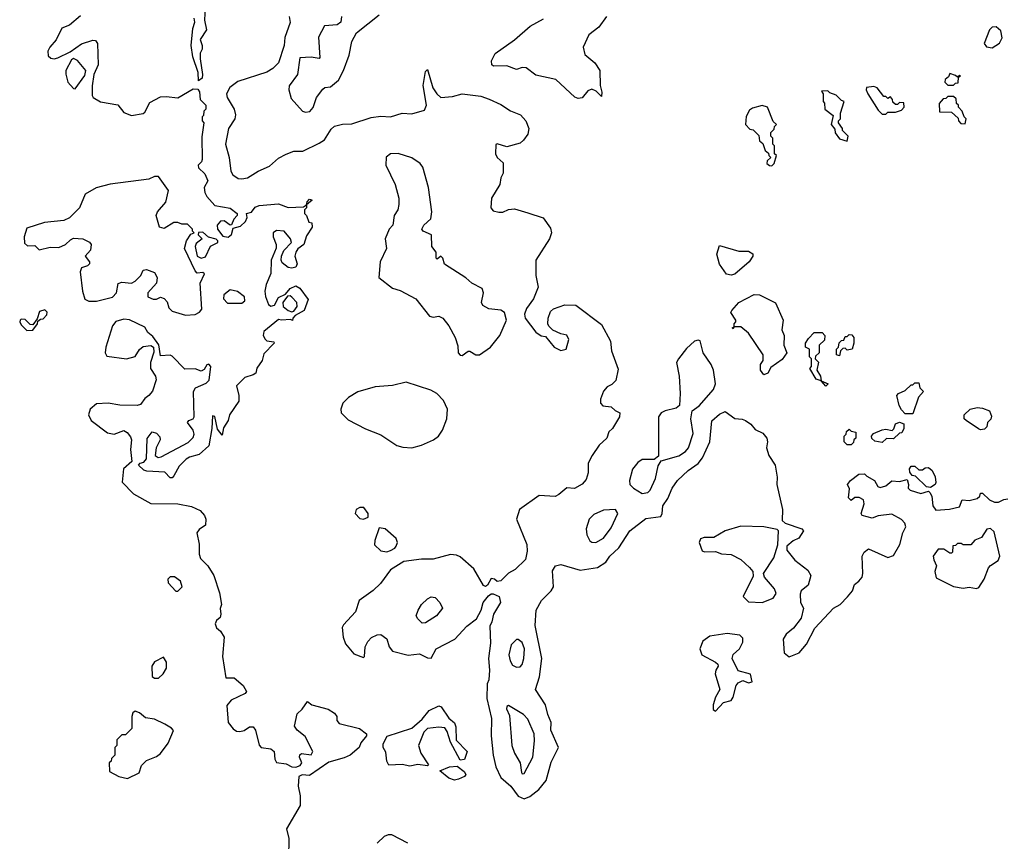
# Model space of a CAD drawing. Extents: x 2293830 to 2387798, y 66850 to 233222.
# Tile 11 of 192: x 2325528 to 2330617, y 125610 to 129858. Entities that reach past the tile are written whole.
import ezdxf

# ---------------------------------------------------------------- set-up
doc = ezdxf.new("R2010")
doc.units = 0

msp = doc.modelspace()

# ---------------------------------------------------------------- linework, layer by layer
at = {"layer": '0CON05XD'}
for points in [[(2326486.1, 129923.9), (2326482.5, 129855), (2326492.5, 129805), (2326460, 129755), (2326470, 129725), (2326470, 129705), (2326460, 129685), (2326460, 129655), (2326472.5, 129575), (2326470, 129555), (2326451.7, 129541.7), (2326450, 129585), (2326422.5, 129665), (2326413.3, 129725), (2326423, 129813), (2326432.5, 129845), (2326430, 129865)], [(2325842.5, 129877.5), (2325785, 129830), (2325745.6, 129814.4), (2325716.2, 129753.8), (2325684, 129715), (2325673.8, 129695), (2325675, 129670), (2325688.3, 129658.3), (2325705, 129656), (2325725, 129660), (2325788, 129692), (2325847, 129733), (2325905, 129752.5), (2325920, 129750), (2325930, 129735), (2325932.5, 129625), (2325910, 129575), (2325902.5, 129515), (2325902.5, 129465), (2325907.5, 129455), (2325945, 129433.3), (2326035, 129416.7), (2326065, 129377.5), (2326105, 129362.5), (2326165, 129372.5), (2326175, 129380), (2326200.3, 129429.7), (2326255, 129459.2), (2326285, 129461.2), (2326345, 129453.3), (2326425, 129500), (2326448.3, 129498.3), (2326457.5, 129485), (2326460, 129445), (2326490, 129415), (2326490, 129395), (2326480, 129385), (2326477, 129363), (2326470, 129355), (2326470, 129335), (2326480, 129325), (2326468.3, 129251.7), (2326470, 129135), (2326467, 129123), (2326450, 129105), (2326451.7, 129091.7), (2326485, 129060), (2326500, 129025), (2326480.7, 128989.3), (2326484, 128965), (2326494.4, 128944.4), (2326536.4, 128896.4), (2326615, 128883.8), (2326652.5, 128855), (2326652.5, 128845), (2326634.3, 128825.7), (2326623, 128797), (2326615, 128796.2), (2326585, 128817.1), (2326565, 128816.9), (2326548.5, 128795), (2326550.6, 128775), (2326577.7, 128737.7), (2326605, 128734), (2326622, 128748), (2326630.3, 128779.7), (2326669.5, 128790.5), (2326695, 128813.8), (2326703.8, 128835), (2326700, 128855), (2326725, 128863.3), (2326745, 128888), (2326765, 128897.5), (2326865, 128905.6), (2326915, 128886), (2326995, 128890), (2327010, 128900), (2327013.3, 128916.7), (2327025, 128930), (2327040, 128925), (2327010, 128900), (2327010, 128885), (2327000, 128875), (2327000, 128855), (2327010, 128845), (2327021.7, 128811.7), (2327038.3, 128808.3), (2327040, 128785), (2327010.5, 128739.5), (2326996.2, 128695), (2326966.1, 128673.9), (2326954.1, 128655.9), (2326950, 128635), (2326962.5, 128595), (2326955, 128577.5), (2326935, 128572.5), (2326915, 128576.7), (2326885, 128600), (2326878.8, 128615), (2326880, 128635), (2326892.5, 128665), (2326932.5, 128705), (2326927.5, 128725), (2326894, 128764), (2326855, 128768), (2326838, 128755), (2326837.5, 128735), (2326853.8, 128695), (2326853.6, 128676.4), (2326826.7, 128615), (2326826.2, 128545), (2326801.2, 128488.8), (2326794, 128455), (2326797.3, 128427.3), (2326813.8, 128385), (2326825, 128377.5), (2326845, 128382.5), (2326865, 128421.2), (2326901.2, 128438.8), (2326925, 128468), (2326955, 128481.2), (2326975, 128470), (2327018.3, 128411.7), (2326997.5, 128355), (2326951.7, 128328.3), (2326940, 128315), (2326938.3, 128301.7), (2326927.5, 128307.5), (2326880, 128305), (2326865, 128307.5), (2326790, 128245), (2326786.9, 128225), (2326795.6, 128205.6), (2326805, 128198), (2326841.7, 128191.7), (2326843.3, 128185), (2326789.1, 128130.9), (2326781.2, 128095), (2326754.1, 128055.9), (2326748.9, 128031.1), (2326735, 128021.1), (2326691.3, 128008.7), (2326647.5, 127965), (2326660, 127915), (2326660, 127885), (2326611.2, 127815), (2326605.6, 127785), (2326581.7, 127748.3), (2326575, 127710), (2326550.5, 127740.5), (2326536.7, 127806.7), (2326525, 127810), (2326521.2, 127745), (2326505.8, 127654.2), (2326455, 127610), (2326405, 127596.7), (2326387.5, 127585), (2326351.2, 127548.8), (2326325, 127500), (2326315, 127490), (2326305, 127490), (2326277.7, 127517.7), (2326185, 127523.3), (2326169.3, 127529.3), (2326142.5, 127555), (2326150, 127565), (2326169.4, 127570.6), (2326182.2, 127587.8), (2326187, 127693), (2326213, 127727), (2326235, 127720), (2326251.7, 127701.7), (2326253.8, 127685), (2326233.3, 127645), (2326228, 127605), (2326244.1, 127594.1), (2326258.3, 127598.3), (2326398.3, 127671.7), (2326425, 127697.5), (2326429.2, 127715), (2326424.2, 127735), (2326394.4, 127775), (2326402.5, 127785), (2326425, 127794.2), (2326429.4, 127805), (2326426.2, 127935), (2326436.4, 127953.6), (2326490.7, 127979.3), (2326506.1, 127993.9), (2326516, 128065), (2326506, 128076), (2326495, 128073.8), (2326480.6, 128049.4), (2326465, 128040.8), (2326435, 128053.1), (2326380.5, 128050.5), (2326315, 128117.5), (2326305, 128122.5), (2326255, 128120), (2326247, 128177), (2326215, 128220), (2326190.7, 128240.7), (2326175, 128267.5), (2326095, 128306.7), (2326065, 128310), (2326025, 128297.5), (2326007.5, 128275), (2325973.3, 128165), (2325970, 128135), (2325977.4, 128117.4), (2326080, 128105), (2326123.6, 128116.4), (2326147, 128153), (2326165, 128167.5), (2326205, 128172.5), (2326220, 128165), (2326221.7, 128138.3), (2326203.8, 128085), (2326203.3, 128055), (2326230, 128015), (2326232.5, 127995), (2326213.6, 127936.4), (2326195, 127914), (2326175, 127899.2), (2326151.3, 127868.7), (2326135, 127862.5), (2326045, 127864), (2325985, 127875.6), (2325925, 127871.2), (2325892.5, 127845), (2325883.3, 127815), (2325897.5, 127785), (2325982.1, 127722.1), (2326015, 127714.4), (2326065, 127734.4), (2326083, 127723), (2326100.3, 127700.3), (2326105.8, 127685), (2326100, 127635), (2326106.7, 127573.3), (2326063.3, 127535), (2326057, 127467), (2326115, 127405.8), (2326205, 127356), (2326344.2, 127354.2), (2326415, 127341.4), (2326459.7, 127319.7), (2326483.3, 127295), (2326490, 127275), (2326487.5, 127245), (2326455, 127222.5), (2326443.8, 127205), (2326455.5, 127145.5), (2326454.4, 127095), (2326462.8, 127072.8), (2326500, 127035), (2326530.8, 126985), (2326560, 126895), (2326570, 126835), (2326563, 126813), (2326566.7, 126785), (2326563.6, 126766.4), (2326545, 126751.2), (2326538, 126735), (2326545, 126713.8), (2326566.1, 126696.1), (2326583.8, 126665), (2326576, 126565), (2326593.3, 126455), (2326636.2, 126455), (2326682, 126415), (2326700, 126385), (2326692.5, 126375), (2326620.8, 126339.2), (2326598.6, 126311.4), (2326605.7, 126225), (2326630.9, 126190.9), (2326648.9, 126178.9), (2326665, 126176.9), (2326687.4, 126182.6), (2326715, 126202), (2326735, 126201.2), (2326747.1, 126185), (2326765, 126106.7), (2326775.8, 126095.8), (2326825, 126087.5), (2326843.8, 126075), (2326846.2, 126035), (2326855, 126017.5), (2326905, 126010), (2326934.2, 125994.2), (2326955, 125992.9), (2326977.6, 126002.4), (2326986, 126015), (2326974, 126045), (2326975, 126057.5), (2326985, 126063.3), (2327035, 126057.5), (2327043.3, 126075), (2327002.5, 126152.5), (2326962.5, 126185), (2326947.5, 126205), (2326961.3, 126268.7), (2326987.1, 126292.9), (2327015, 126332.5), (2327037.5, 126315), (2327122.4, 126292.4), (2327155, 126273.3), (2327166.2, 126255), (2327167.5, 126235), (2327179.3, 126219.3), (2327283.9, 126193.9), (2327320, 126165), (2327320, 126155), (2327291.7, 126118.3), (2327282.5, 126095), (2327235, 126056), (2327205, 126040.8), (2327125, 126019.2), (2327025, 125950), (2326987, 125953), (2326970, 125945), (2326967.5, 125895), (2326977.5, 125845), (2326977.5, 125795), (2326906.7, 125675), (2326918.8, 125625), (2326917.5, 125525)], [(2326921.2, 129875), (2326926.1, 129843.9), (2326898, 129765), (2326893.8, 129725), (2326865.8, 129635), (2326836.2, 129605), (2326805, 129587.1), (2326655, 129537.5), (2326613.7, 129506.3), (2326595.8, 129475), (2326599.2, 129455), (2326635.7, 129395), (2326642.5, 129365), (2326640, 129345), (2326606.2, 129295), (2326591.4, 129215), (2326610.8, 129145), (2326619.2, 129075), (2326630, 129055), (2326657.3, 129037.3), (2326675, 129034.3), (2326705, 129040), (2326760, 129075), (2326819.1, 129100.9), (2326865, 129142.5), (2326905, 129162.5), (2326945, 129177.5), (2326991.7, 129178.3), (2327075, 129218.8), (2327102.9, 129237.1), (2327137.7, 129292.3), (2327155, 129306.7), (2327197, 129317), (2327245, 129320), (2327345, 129351.2), (2327395, 129358.6), (2327445, 129355.8), (2327505, 129374.2), (2327555, 129370.8), (2327620.3, 129389.7), (2327630.6, 129415), (2327613.1, 129516.9), (2327625, 129590), (2327635, 129600), (2327662.9, 129505), (2327683.6, 129473.6), (2327705, 129456), (2327765, 129460), (2327815, 129474.2), (2327911.7, 129461.7), (2327955, 129447.5), (2328015, 129418.6), (2328065, 129385.8), (2328115.7, 129365.7), (2328144.2, 129334.2), (2328158.8, 129295), (2328153.6, 129266.4), (2328132.5, 129235), (2328115, 129220), (2328045, 129200), (2327995, 129216.7), (2327988.3, 129211.7), (2327986.7, 129165), (2327996.1, 129146.1), (2328027, 129117), (2328027.5, 129065), (2328015, 129040), (2328010, 129005), (2327966.7, 128935), (2327962.5, 128885), (2327975, 128870), (2328005, 128862.5), (2328025, 128862.5), (2328055, 128876.7), (2328085, 128880), (2328155, 128860), (2328233.9, 128833.9), (2328270.7, 128780.7), (2328276.2, 128755), (2328266.7, 128725), (2328196.2, 128615), (2328195.8, 128535), (2328208, 128475), (2328183.8, 128415), (2328146.7, 128365), (2328136.7, 128335), (2328140, 128315), (2328195, 128242.5), (2328223, 128223), (2328245, 128220), (2328290, 128165), (2328325, 128147.5), (2328352.5, 128155), (2328366.7, 128205), (2328355, 128226.7), (2328325, 128233.3), (2328283, 128253), (2328263, 128273), (2328257.5, 128285), (2328260, 128315), (2328271.7, 128348.3), (2328286.4, 128363.6), (2328345, 128384), (2328401.7, 128381.7), (2328535, 128282.5), (2328581.2, 128195), (2328586.2, 128145), (2328620.7, 128050.7), (2328608.3, 127991.7), (2328588.3, 127971.7), (2328565, 127960), (2328545, 127936.7), (2328530, 127895), (2328530, 127875), (2328541.7, 127861.7), (2328585, 127856.7), (2328605, 127837.5), (2328630, 127825), (2328627.5, 127805), (2328592.5, 127745), (2328573.3, 127726.7), (2328562.5, 127695), (2328522.3, 127657.7), (2328486.7, 127605), (2328466.7, 127565), (2328466.7, 127515), (2328455, 127480), (2328435, 127456.7), (2328395, 127433.8), (2328355, 127437.5), (2328315, 127402.5), (2328295, 127393.3), (2328212.3, 127397.7), (2328111.2, 127325), (2328096, 127275), (2328148.8, 127145), (2328150.5, 127109.5), (2328142.3, 127067.7), (2328088.8, 127015), (2328054.4, 126995.6), (2328015, 126956.7), (2327995, 126952.5), (2327982.5, 126965), (2327965, 126968), (2327946.4, 126933.6), (2327935, 126927.5), (2327925, 126932.5), (2327875, 127019.4), (2327805, 127081.1), (2327785, 127090), (2327755, 127092.2), (2327665, 127068.1), (2327605, 127069.4), (2327513, 127057), (2327445, 127014), (2327393, 126943), (2327355, 126906), (2327282, 126855), (2327262.8, 126797.2), (2327200.6, 126729.4), (2327194.3, 126715), (2327200, 126665), (2327211.2, 126631.2), (2327255, 126580), (2327305, 126560), (2327310, 126565), (2327312.5, 126615), (2327326.4, 126643.6), (2327346.4, 126663.6), (2327375, 126677.5), (2327395, 126680), (2327425, 126657.5), (2327437.5, 126615), (2327455, 126592.5), (2327535, 126572.5), (2327595, 126580), (2327635, 126558.8), (2327655, 126556.7), (2327680, 126605), (2327776.2, 126655), (2327838.3, 126721.7), (2327889.3, 126760.7), (2327913.3, 126805), (2327922.5, 126845), (2327950.7, 126879.3), (2327965, 126890), (2327975, 126890), (2328006.4, 126876.4), (2328012.5, 126845), (2327976.7, 126785), (2327968.8, 126745), (2327957, 126723), (2327961.4, 126635), (2327950.8, 126555), (2327955.7, 126495), (2327953.3, 126445), (2327943.8, 126425), (2327941.7, 126348.3), (2327965.6, 126245.6), (2327964.2, 126155), (2327975.8, 126055), (2327988.9, 125995), (2328015, 125940), (2328066.2, 125895), (2328105, 125843.3), (2328135, 125830), (2328165, 125841.2), (2328211.3, 125878.7), (2328249.4, 125925), (2328275, 126020), (2328312.2, 126095), (2328273.5, 126185), (2328274.5, 126225), (2328257.3, 126265), (2328245.4, 126315.4), (2328194.5, 126395), (2328215, 126460), (2328227.3, 126555), (2328191.5, 126725), (2328197.7, 126805), (2328224.2, 126855), (2328274.7, 126905.3), (2328286.2, 126926.2), (2328281.7, 127008.3), (2328296.4, 127033.6), (2328325, 127041.2), (2328425, 127011.8), (2328515, 127025.6), (2328557.2, 127052.8), (2328578.5, 127085), (2328625, 127126.9), (2328681.9, 127215), (2328765, 127278.1), (2328841.1, 127288.9), (2328849.2, 127305), (2328852.5, 127345), (2328878.5, 127381.5), (2328900.8, 127435), (2328927.1, 127475), (2328982.2, 127527.8), (2329035, 127563.1), (2329056.6, 127593.4), (2329095.6, 127675), (2329105, 127783.3), (2329145, 127818.6), (2329175, 127832), (2329225, 127795.7), (2329263, 127793), (2329280, 127785), (2329306.4, 127766.4), (2329329.3, 127739.3), (2329369.3, 127719.3), (2329390, 127695), (2329392.5, 127675), (2329387.5, 127645), (2329400, 127605), (2329433.3, 127555), (2329442.3, 127492.3), (2329440.8, 127455), (2329471.2, 127325), (2329468.3, 127268.3), (2329484, 127254), (2329570, 127225), (2329580, 127215), (2329555, 127177.5), (2329526.4, 127163.6), (2329493.6, 127136.4), (2329492.5, 127115), (2329535, 127063.3), (2329601.2, 127011.2), (2329616.7, 126985), (2329603.8, 126935), (2329566.7, 126905), (2329561.7, 126888.3), (2329563.8, 126845), (2329578.8, 126815), (2329566.8, 126763.2), (2329528.3, 126711.7), (2329488.8, 126681.2), (2329473.8, 126655), (2329480, 126585), (2329505, 126563.3), (2329556.2, 126585), (2329595, 126630), (2329638.3, 126711.7), (2329733.8, 126815), (2329768.8, 126835), (2329806.3, 126873.7), (2329832, 126905), (2329843.1, 126936.9), (2329864.5, 126955.5), (2329882, 126975), (2329886, 126995), (2329883.3, 127085), (2329892.5, 127105), (2329915, 127122.5), (2330015, 127077.5), (2330045, 127087.5), (2330076.7, 127145), (2330092.5, 127205), (2330107.5, 127235), (2330103.3, 127255), (2330085, 127273.3), (2330035, 127301.2), (2329965, 127293.3), (2329935, 127281.2), (2329882.5, 127295), (2329876.7, 127305), (2329892.5, 127355), (2329890, 127375), (2329867, 127387), (2329845, 127387.5), (2329825, 127372.5), (2329812.5, 127385), (2329817, 127433), (2329807.5, 127455), (2329822.5, 127475), (2329865, 127507.5), (2329895, 127510), (2329907, 127497), (2329946.7, 127475), (2329963.6, 127443.6), (2329975, 127440), (2330005, 127447.5), (2330035, 127473.3), (2330075, 127470), (2330115, 127480), (2330122.5, 127455), (2330120, 127435), (2330130, 127425), (2330185, 127408.8), (2330225, 127420), (2330233, 127413), (2330242.5, 127395), (2330247.5, 127345), (2330262.5, 127322.5), (2330333.6, 127326.4), (2330385, 127340), (2330400, 127375), (2330435, 127372.5), (2330477, 127383), (2330490, 127395), (2330495, 127410), (2330505, 127410), (2330540, 127375), (2330567, 127363), (2330586.4, 127363.6), (2330615, 127377.5), (2330635, 127380)], [(2327191.2, 129875), (2327187.5, 129845), (2327169.3, 129830.7), (2327103.3, 129826.7), (2327072.7, 129767.3), (2327078.6, 129661.4), (2327075, 129656.7), (2327035, 129664.3), (2326975, 129660.8), (2326963.1, 129575), (2326920, 129515), (2326918, 129495), (2326930.9, 129450.9), (2326990, 129385), (2327005, 129380), (2327026.6, 129383.4), (2327045, 129403.3), (2327061.1, 129455), (2327095, 129498.8), (2327105, 129506.7), (2327135, 129510), (2327175, 129544.3), (2327202.1, 129595), (2327230.5, 129675), (2327244.3, 129745), (2327269.4, 129790.6), (2327385, 129882.5)], [(2328415, 129450), (2328397.4, 129457.4), (2328299.1, 129549.1), (2328195, 129570.6), (2328145, 129608), (2328125, 129610), (2328095, 129600), (2328045, 129620), (2327977, 129617), (2327967.5, 129625), (2327966.7, 129645), (2327985, 129683.3), (2328085, 129754.4), (2328167.1, 129825), (2328235, 129861.5)], [(2328561.3, 129875), (2328521, 129819), (2328470.3, 129779.7), (2328440.9, 129715), (2328448.3, 129678.3), (2328501.2, 129635), (2328525.6, 129595.6), (2328528.3, 129518.3), (2328536.4, 129483.6), (2328535, 129460), (2328507.5, 129487.5), (2328485, 129498), (2328465, 129490), (2328435, 129454.3), (2328415, 129450)], [(2330555, 129712.5), (2330593, 129737), (2330606.1, 129763.9), (2330599.7, 129799.7), (2330575, 129821.2), (2330555, 129818.8), (2330540, 129805), (2330513.3, 129735), (2330525, 129717.5), (2330555, 129712.5)], [(2325815, 129500), (2325865, 129570), (2325870, 129595), (2325826.4, 129646.4), (2325805, 129657.5), (2325795, 129650), (2325766.2, 129595), (2325766.1, 129576.1), (2325776.7, 129535), (2325805, 129502.5), (2325815, 129500)], [(2330355, 129520), (2330365, 129530), (2330378.3, 129531.7), (2330380, 129560), (2330390, 129565), (2330385, 129570), (2330375, 129560), (2330365, 129570), (2330335, 129580), (2330328.3, 129561.7), (2330311.7, 129548.3), (2330310, 129535), (2330325, 129520), (2330355, 129520)], [(2329805, 129230), (2329810, 129255), (2329780, 129285), (2329780, 129295), (2329760, 129325), (2329760, 129335), (2329770, 129345), (2329770, 129375), (2329790, 129435), (2329775, 129440), (2329748.3, 129468.3), (2329715, 129480), (2329705, 129490), (2329671.7, 129488.3), (2329680, 129475), (2329680, 129435), (2329687, 129427), (2329690, 129395), (2329731.7, 129361.7), (2329722.5, 129315), (2329741.7, 129291.7), (2329743, 129273), (2329765, 129242.5), (2329805, 129230)], [(2330005, 129370), (2330015, 129380), (2330055, 129380), (2330085, 129390), (2330100, 129405), (2330098.3, 129428.3), (2330075, 129430), (2330065, 129420), (2330055, 129420), (2330041.7, 129431.7), (2330040, 129445), (2330028.3, 129458.3), (2330015, 129450), (2330005, 129460), (2329995, 129460), (2329960, 129505), (2329943, 129513), (2329905, 129507.5), (2329902.5, 129495), (2329912.5, 129475), (2329965, 129390), (2329985, 129370), (2330005, 129370)], [(2330415, 129320), (2330420, 129345), (2330410, 129355), (2330400, 129385), (2330380, 129405), (2330380, 129415), (2330370, 129425), (2330368.3, 129448.3), (2330355, 129460), (2330325, 129460), (2330315, 129450), (2330301.7, 129448.3), (2330280, 129425), (2330281.7, 129381.7), (2330345, 129380), (2330378.3, 129348.3), (2330380, 129335), (2330391.7, 129321.7), (2330415, 129320)], [(2329415, 129102.5), (2329427.5, 129115), (2329440, 129155), (2329430, 129165), (2329430, 129205), (2329420, 129215), (2329420, 129245), (2329410, 129255), (2329410, 129275), (2329428.3, 129291.7), (2329430, 129305), (2329440, 129315), (2329421.7, 129331.7), (2329392.5, 129405), (2329365, 129413.8), (2329315, 129400), (2329300.7, 129389.3), (2329283, 129357), (2329280, 129315), (2329301.7, 129291.7), (2329318.3, 129288.3), (2329348.3, 129258.3), (2329351.7, 129231.7), (2329368.3, 129218.3), (2329381.7, 129181.7), (2329398.3, 129168.3), (2329400, 129155), (2329410, 129145), (2329391.7, 129128.3), (2329390, 129115), (2329403.3, 129103.3), (2329415, 129102.5)], [(2327815, 128121.2), (2327845, 128143.3), (2327855, 128143.3), (2327885, 128124.2), (2327905, 128124.3), (2327962, 128165), (2328009.2, 128225), (2328043.3, 128305), (2328033.6, 128343.6), (2328015, 128356.2), (2327952.8, 128362.8), (2327920.9, 128380.9), (2327914.2, 128395), (2327924.2, 128445), (2327918.3, 128468.3), (2327865, 128495.8), (2327833, 128523), (2327723.9, 128593.9), (2327715.2, 128625.2), (2327705, 128634.3), (2327685, 128620), (2327680, 128625), (2327680, 128655), (2327657.1, 128685), (2327656.7, 128745), (2327612.5, 128765), (2327606.7, 128775), (2327616.7, 128795), (2327652.7, 128827.3), (2327657.5, 128865), (2327640.3, 128990.3), (2327610.8, 129095), (2327597.5, 129115), (2327555, 129144.3), (2327484.1, 129165.9), (2327445, 129163.8), (2327422.3, 129147.7), (2327420.8, 129105), (2327468, 129005), (2327488, 128935), (2327487.5, 128902.5), (2327481.4, 128875), (2327464, 128845), (2327456.7, 128795), (2327437.5, 128775), (2327416.7, 128725), (2327423.8, 128675), (2327391.5, 128605), (2327384.5, 128524.5), (2327455, 128469.5), (2327495, 128456.9), (2327575.4, 128415.4), (2327645.7, 128325.7), (2327665, 128319.7), (2327695, 128324.4), (2327715, 128314), (2327745.4, 128275.4), (2327779.2, 128215), (2327791.7, 128171.7), (2327793.8, 128135), (2327803.9, 128123.9), (2327815, 128121.2)], [(2326385, 128330), (2326435, 128334), (2326457.5, 128345), (2326469.3, 128360.7), (2326460, 128495), (2326483, 128543), (2326475, 128550), (2326445, 128548), (2326435, 128560), (2326380, 128675), (2326390, 128715), (2326411.7, 128748.3), (2326430, 128755), (2326420, 128765), (2326420, 128775), (2326395, 128800), (2326365, 128800), (2326345, 128810), (2326325, 128810), (2326275, 128777.5), (2326250, 128785), (2326232.5, 128845), (2326240, 128865), (2326283.3, 128915), (2326296.7, 128975), (2326245, 129047.5), (2326225, 129047.5), (2326195, 129033.3), (2325995, 129006.7), (2325922.3, 128987.7), (2325866.7, 128955), (2325837.5, 128885), (2325785, 128833.3), (2325755, 128820), (2325655, 128808.8), (2325565, 128780), (2325551.2, 128735), (2325553, 128703), (2325568.3, 128688.3), (2325605, 128690), (2325628.5, 128668.5), (2325685, 128681.2), (2325729.8, 128680.2), (2325764.2, 128695), (2325790.2, 128719.8), (2325805, 128727.9), (2325854.1, 128724.1), (2325888.3, 128708.3), (2325896.5, 128695), (2325893.8, 128666.2), (2325866.2, 128635), (2325888, 128605), (2325888, 128595), (2325877.5, 128585), (2325847.5, 128575), (2325840, 128555), (2325852.5, 128455), (2325865, 128412.5), (2325885, 128402.5), (2325925, 128403.3), (2326007, 128423), (2326027.5, 128445), (2326037, 128493), (2326055, 128500), (2326105, 128496.2), (2326125, 128505.8), (2326152.9, 128535), (2326165, 128562.5), (2326183, 128567), (2326225, 128551.2), (2326238, 128525), (2326233.9, 128496.1), (2326190, 128445), (2326190, 128425), (2326217, 128413), (2326235, 128412.5), (2326255, 128422.5), (2326275, 128416.7), (2326289.4, 128399.4), (2326298.8, 128368.8), (2326315, 128351.2), (2326385, 128330)], [(2326465, 128624.4), (2326487.9, 128632.1), (2326513.6, 128686.4), (2326552.5, 128705), (2326552.5, 128715), (2326543.6, 128723.6), (2326503, 128733), (2326475, 128760), (2326451.7, 128758.3), (2326450, 128745), (2326470, 128725), (2326439.4, 128700.6), (2326434.4, 128685.6), (2326444.5, 128635), (2326465, 128624.4)], [(2329205, 128536.2), (2329181.6, 128541.6), (2329144.6, 128594.6), (2329131.1, 128645), (2329145, 128690), (2329245, 128661.1), (2329295, 128660.6), (2329316.7, 128646.7), (2329316.9, 128635), (2329298.2, 128605), (2329225, 128542.7), (2329205, 128536.2)], [(2326675, 128392), (2326691.2, 128405), (2326688.8, 128425), (2326652.6, 128452.6), (2326615, 128461.1), (2326582.5, 128435), (2326580.6, 128415), (2326602.1, 128392.1), (2326675, 128392)], [(2326935, 128346.7), (2326945, 128350), (2326961.2, 128375), (2326960, 128395), (2326935, 128423.8), (2326925, 128430), (2326911.2, 128428.8), (2326888, 128395), (2326890, 128375), (2326915, 128353.8), (2326935, 128346.7)], [(2329375, 128022.5), (2329357.5, 128045), (2329357.5, 128075), (2329370, 128095), (2329370, 128125), (2329295, 128237.5), (2329255, 128270), (2329220, 128270), (2329215, 128260), (2329210, 128265), (2329220, 128270), (2329220, 128285), (2329230, 128295), (2329230, 128305), (2329204.2, 128344.2), (2329208.8, 128355), (2329245.6, 128395), (2329325, 128437.8), (2329352.5, 128435), (2329433.9, 128393.9), (2329473.8, 128305), (2329467.5, 128255), (2329480, 128225), (2329477.5, 128175), (2329492.5, 128135), (2329469.3, 128100.7), (2329410.7, 128059.3), (2329395, 128030), (2329375, 128022.5)], [(2325565, 128250), (2325595, 128252.5), (2325620, 128285), (2325621.7, 128298.3), (2325635, 128310), (2325648.3, 128311.7), (2325668.3, 128331.7), (2325670, 128345), (2325657, 128357), (2325630.7, 128349.3), (2325618.3, 128311.7), (2325595, 128280), (2325581.7, 128281.7), (2325555, 128307.5), (2325535, 128310), (2325530, 128305), (2325527.5, 128295), (2325535, 128280), (2325565, 128250)], [(2329695, 127963.3), (2329670, 127990), (2329645, 128000), (2329612.5, 128055), (2329620, 128065), (2329620, 128105), (2329610, 128115), (2329610, 128155), (2329590, 128165), (2329590, 128185), (2329605, 128210), (2329635, 128240), (2329675, 128240), (2329690, 128225), (2329688.3, 128201.7), (2329660, 128175), (2329660, 128135), (2329641.7, 128118.3), (2329640, 128105), (2329657, 128087), (2329647.5, 128045), (2329667.5, 128015), (2329670, 127990), (2329706.7, 127975), (2329695, 127963.3)], [(2329765, 128120), (2329750, 128125), (2329750, 128155), (2329760, 128165), (2329763, 128187), (2329775, 128200), (2329788.3, 128201.7), (2329795, 128220), (2329805, 128220), (2329815, 128230), (2329828.3, 128228.3), (2329840, 128215), (2329840, 128185), (2329830, 128155), (2329805, 128150), (2329795, 128160), (2329781.7, 128158.3), (2329770, 128145), (2329765, 128120)], [(2328745, 127408.8), (2328775, 127414), (2328787.1, 127425), (2328814, 127485), (2328828.3, 127551.7), (2328843.3, 127576.7), (2328935, 127603.1), (2328968.6, 127625), (2328984.5, 127645), (2329008.6, 127718.6), (2328996.9, 127795), (2329003.8, 127835), (2329039.1, 127860.9), (2329114.3, 127945), (2329124.3, 127975), (2329113.5, 128045), (2329101.5, 128075), (2329061.4, 128135), (2329045, 128197.5), (2329035, 128201.2), (2329015, 128195.5), (2328975, 128157.1), (2328932.2, 128105), (2328922.9, 128085), (2328937.1, 128015), (2328941.9, 127925), (2328937.7, 127862.3), (2328920.9, 127849.1), (2328863.7, 127836.3), (2328844, 127825), (2328830, 127805), (2328828.8, 127601.2), (2328806.4, 127583.6), (2328745, 127584.2), (2328722, 127568), (2328695, 127533.3), (2328680, 127475), (2328681.2, 127455), (2328700, 127435), (2328745, 127408.8)], [(2327555, 127644.4), (2327605, 127657.5), (2327666, 127685), (2327691.9, 127705), (2327712.5, 127735), (2327735.6, 127795), (2327739.4, 127845), (2327718.7, 127888.7), (2327684.4, 127924.4), (2327652.2, 127942.2), (2327525, 127983.8), (2327455, 127966.7), (2327365, 127959.5), (2327275, 127934.4), (2327228, 127905), (2327198.6, 127875), (2327187.5, 127845), (2327190, 127825), (2327225, 127789.2), (2327315, 127743.3), (2327395, 127712), (2327476.9, 127656.9), (2327507.6, 127647.6), (2327555, 127644.4)], [(2330145, 127820), (2330105, 127820), (2330085, 127840), (2330073, 127863), (2330062.5, 127915), (2330070, 127925), (2330105, 127940), (2330135, 127970), (2330145, 127970), (2330155, 127980), (2330175, 127980), (2330180, 127955), (2330200, 127935), (2330173, 127907), (2330145, 127820)], [(2330495, 127737.5), (2330483, 127743), (2330420, 127785), (2330410, 127795), (2330410, 127815), (2330440, 127845), (2330477, 127853), (2330505, 127850), (2330540, 127835), (2330551.7, 127808.3), (2330547, 127793), (2330530, 127775), (2330527, 127753), (2330515, 127740), (2330495, 127737.5)], [(2329985, 127672.5), (2329948.3, 127678.3), (2329931.7, 127691.7), (2329930, 127705), (2329941.7, 127718.3), (2329985, 127737.5), (2330005, 127740), (2330037, 127733), (2330047, 127743), (2330055, 127767.5), (2330075, 127777.5), (2330098.3, 127768.3), (2330097.5, 127745), (2330088.3, 127721.7), (2330075, 127720), (2330045, 127690), (2330008.3, 127691.7), (2329985, 127672.5)], [(2329825, 127660), (2329805, 127660), (2329790, 127675), (2329790, 127705), (2329800, 127715), (2329801.7, 127728.3), (2329815, 127740), (2329825, 127730), (2329850, 127725), (2329850, 127695), (2329840, 127685), (2329838.3, 127671.7), (2329825, 127660)], [(2330235, 127440), (2330215, 127442.5), (2330158.3, 127498.3), (2330141.7, 127501.7), (2330128.3, 127518.3), (2330127.5, 127535), (2330135, 127550), (2330155, 127550), (2330175, 127530), (2330195, 127530), (2330208.3, 127541.7), (2330225, 127542.5), (2330245, 127527.5), (2330260, 127495), (2330262.5, 127465), (2330260, 127455), (2330235, 127440)], [(2327305, 127274.6), (2327328, 127285), (2327328, 127305), (2327306.7, 127335), (2327285, 127336.2), (2327266.7, 127325), (2327261.2, 127305), (2327285, 127279.4), (2327305, 127274.6)], [(2328505, 127154.2), (2328545, 127177.1), (2328585, 127230), (2328618.8, 127305), (2328607.5, 127325), (2328545, 127322), (2328495, 127300), (2328470.8, 127275), (2328456.1, 127226.1), (2328459.2, 127195), (2328475, 127163.8), (2328485, 127156), (2328505, 127154.2)], [(2327425, 127106.2), (2327445, 127113.3), (2327467.5, 127125), (2327473.6, 127136.4), (2327480, 127155), (2327473.3, 127175), (2327416.2, 127225), (2327385, 127230), (2327362.5, 127165), (2327362, 127142), (2327395, 127111.2), (2327425, 127106.2)], [(2329365, 126844), (2329422.3, 126867.7), (2329438.3, 126891.7), (2329430, 126915), (2329377.5, 126975), (2329372.5, 126995), (2329426, 127075), (2329446.4, 127143.6), (2329450, 127215), (2329442.5, 127222.5), (2329375, 127235.8), (2329255, 127240), (2329175, 127215.8), (2329115, 127180), (2329065, 127180), (2329047, 127173), (2329040, 127155), (2329055, 127112.5), (2329067, 127107), (2329125, 127107.5), (2329155, 127096.7), (2329205, 127092.5), (2329255, 127066.2), (2329300, 127025), (2329316.7, 127005), (2329319.3, 126980.7), (2329266.7, 126875), (2329295, 126848.8), (2329365, 126844)], [(2330473, 126917), (2330485, 126922.5), (2330513.3, 126965), (2330536, 127024), (2330545, 127036.7), (2330585, 127062.5), (2330593.3, 127085), (2330565, 127210), (2330545, 127226.7), (2330527, 127223), (2330499.3, 127180.7), (2330465, 127167.5), (2330445, 127143.3), (2330405, 127142.5), (2330395, 127150), (2330375, 127150), (2330365, 127140), (2330351.7, 127138.3), (2330350, 127105), (2330345, 127100), (2330335, 127100), (2330305, 127120), (2330275, 127120), (2330250, 127085), (2330252.5, 127065), (2330267.5, 127035), (2330257.5, 127005), (2330265, 126972.5), (2330355, 126927.5), (2330405, 126918.8), (2330435, 126923.3), (2330473, 126917)], [(2326345, 126902.5), (2326366.7, 126925), (2326358.8, 126955), (2326327.6, 126977.6), (2326305, 126976.5), (2326293.5, 126965), (2326295.5, 126945.5), (2326335, 126902.5), (2326345, 126902.5)], [(2327608.3, 126738.3), (2327585, 126760), (2327577.5, 126775), (2327586.7, 126805), (2327603.8, 126835), (2327635, 126863.3), (2327655, 126873.3), (2327675, 126870), (2327700, 126845), (2327712.5, 126815), (2327682.5, 126775), (2327625, 126740), (2327608.3, 126738.3)], [(2329125, 126283.3), (2329165, 126327.5), (2329205, 126337.5), (2329216, 126355), (2329231.2, 126415), (2329241.4, 126428.6), (2329265, 126442), (2329295, 126430), (2329313.3, 126435), (2329305, 126473.3), (2329241.4, 126491.4), (2329211.2, 126555), (2329216, 126575), (2329248, 126605), (2329265, 126640), (2329265, 126660), (2329250, 126675), (2329185, 126684.3), (2329095, 126670), (2329058.8, 126645), (2329043.3, 126605), (2329053.6, 126573.6), (2329125, 126536.2), (2329136.2, 126525), (2329138.8, 126515), (2329125.8, 126495), (2329122.2, 126475), (2329147.5, 126395), (2329124.5, 126355.5), (2329111.4, 126315), (2329111.4, 126291.4), (2329125, 126283.3)], [(2328095, 126510), (2328115, 126512), (2328125, 126523.3), (2328133.1, 126555), (2328137.3, 126605), (2328125, 126638), (2328105, 126653.8), (2328096.4, 126653.6), (2328068, 126625), (2328055.9, 126574.1), (2328062.4, 126542.4), (2328075, 126521.2), (2328095, 126510)], [(2326245, 126453.8), (2326270, 126475), (2326286.7, 126505), (2326286.4, 126536.4), (2326271.7, 126561.7), (2326225, 126537.5), (2326211.2, 126515), (2326212, 126462), (2326223.9, 126453.9), (2326245, 126453.8)], [(2326085, 125934), (2326145, 125964.2), (2326158, 126002), (2326182.5, 126027.5), (2326235, 126048), (2326255, 126063.8), (2326295, 126116.7), (2326322.5, 126182.5), (2326312.5, 126195), (2326277.5, 126215), (2326225, 126240.8), (2326178, 126248), (2326147.5, 126275), (2326125, 126282.5), (2326112.5, 126275), (2326107.5, 126255), (2326107, 126193), (2326075, 126160), (2326055, 126160), (2326030, 126135), (2326030, 126105), (2326020, 126095), (2326020, 126055), (2326001.7, 126038.3), (2326000, 126025), (2325990, 126015), (2325991.7, 125971.7), (2326040, 125945), (2326085, 125934)], [(2327545, 125999.2), (2327505, 126007.1), (2327435, 126003.8), (2327425.7, 126025), (2327420.2, 126070.2), (2327405.7, 126095), (2327405.8, 126114.2), (2327426.4, 126153.6), (2327554.2, 126195.8), (2327608.6, 126241.4), (2327645, 126286.2), (2327695, 126310), (2327706.7, 126305), (2327745.8, 126245.8), (2327775, 126222.5), (2327781.7, 126201.7), (2327782.9, 126132.9), (2327840, 126075), (2327826.4, 126033.6), (2327805, 126030), (2327755, 126122.5), (2327737.7, 126177.7), (2327726, 126196), (2327695, 126200), (2327635, 126193.3), (2327616.4, 126173.6), (2327588.8, 126105), (2327601.2, 126065), (2327640, 126005), (2327635, 126000), (2327585, 126006.7), (2327545, 125999.2)], [(2328125, 125958), (2328135, 125961.2), (2328180.5, 126045), (2328189.1, 126129.1), (2328186.9, 126165), (2328155, 126242), (2328132.5, 126265), (2328055, 126312.5), (2328045, 126307.5), (2328044, 126295), (2328060, 126260), (2328071.4, 126105), (2328085.7, 126065.7), (2328114.4, 126015), (2328121.1, 125965), (2328125, 125958)], [(2327775, 125926.7), (2327745, 125936.7), (2327700, 125975), (2327750, 125995), (2327788.8, 125998.8), (2327825, 125971.2), (2327833.3, 125955), (2327827.5, 125945), (2327795, 125931.2), (2327775, 125926.7)], [(2327375, 125600), (2327412.7, 125637.3), (2327434, 125646), (2327450, 125645), (2327531.7, 125601.7)]]:
    msp.add_lwpolyline(points, dxfattribs=at)

doc.saveas('drawing.dxf')
